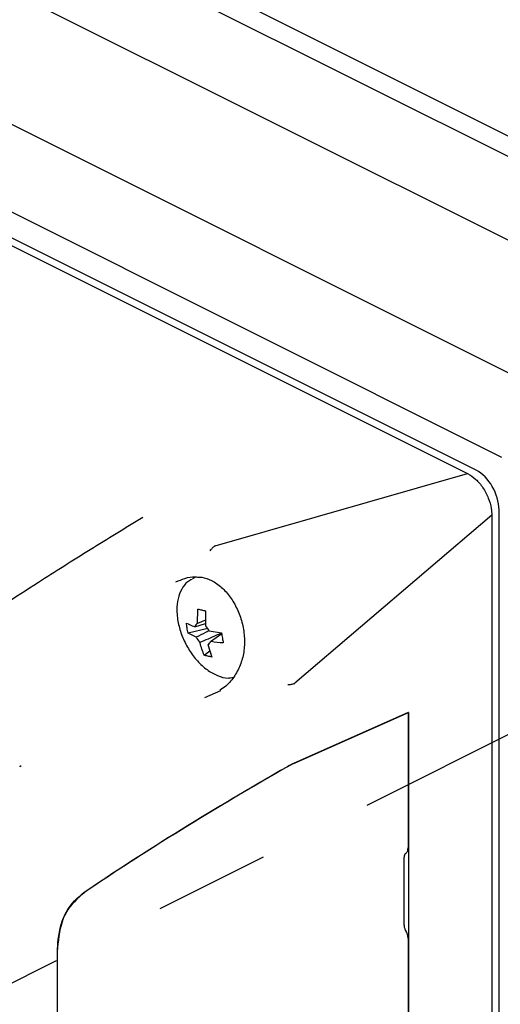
# Model space of a CAD drawing. Header units: millimetres. Extents: x 0 to 1680, y 0 to 1188.
# Tile 13 of 40: x 219 to 262, y 867 to 953. Entities that reach past the tile are written whole.
import ezdxf

# ---------------------------------------------------------------- set-up
doc = ezdxf.new("R2010")
doc.units = ezdxf.units.MM
doc.header["$LTSCALE"] = 4
doc.linetypes.add('CENTERX2', pattern=[20.32, 12.7, -2.54, 2.54, -2.54])

msp = doc.modelspace()

# ---------------------------------------------------------------- linework, layer by layer
at = {"color": 7, "linetype": 'CENTERX2'}
msp.add_line((177.121, 847.955), (451.326, 985.057), dxfattribs=at)
at = {"color": 7, "linetype": 'Continuous', "lineweight": 25}
for p, q in [((184.774, 981.75), (288.047, 930.114)), ((286.251, 929.216), (182.978, 980.852)), ((269.742, 918.456), (171.853, 967.4)), ((269.683, 930.131), (199.546, 965.199)), ((163.747, 963.78), (261.635, 914.836)), ((161.168, 962.141), (258.654, 913.398)), ((259.395, 913.695), (162.767, 962.009)), ((236.484, 907.054), (258.654, 913.398)), ((261.408, 790.446), (261.408, 910.222)), ((260.774, 909.741), (243.477, 894.994)), ((260.774, 909.741), (260.774, 790.204)), ((236.484, 907.054), (236.468, 907.047)), ((234.807, 904.333), (234.489, 904.174)), ((234.93, 900.244), (234.957, 901.509)), ((235.636, 900.523), (234.93, 900.244)), ((235.844, 899.798), (234.107, 899.384)), ((234.701, 899.963), (235.636, 900.254)), ((235.962, 899.596), (237.039, 899.426)), ((234.823, 899.033), (234.107, 899.384)), ((236.083, 898.667), (237.061, 899.356)), ((235.855, 898.386), (236.189, 897.301)), ((235.526, 897.457), (236.023, 897.841)), ((243.469, 894.989), (243.477, 894.994)), ((235.59, 893.754), (236.978, 894.377)), ((253.426, 892.431), (243.435, 887.979)), ((243.466, 887.994), (253.456, 892.446)), ((253.456, 892.446), (253.426, 892.424)), ((253.426, 892.431), (253.426, 880.559)), ((253.456, 892.446), (253.456, 800.675)), ((253.072, 873.763), (253.072, 879.737)), ((253.224, 880.062), (253.197, 880.043)), ((253.426, 872.59), (253.426, 861.575)), ((222.617, 871.415), (222.617, 818.675))]:
    msp.add_line(p, q, dxfattribs=at)
for centre, radius, start, end in [((235.153, 899.829), 0.471, 118.24349, 163.5327), ((234.559, 898.909), 1.562, 26.10351, 46.26706), ((236.225, 899.721), 1.562, 206.10351, 226.26706), ((235.632, 898.8), 0.471, 298.24349, 343.5327)]:
    msp.add_arc(centre, radius, start, end, dxfattribs=at)
for centre, major_axis, ratio, start_param, end_param in [((259.391, 911.226), (-1.274, 2.55), 0.613515, 4.029041, 5.597935), ((240.743, 882.442), (27.944, 16.452), 0.107189, 1.43325, 2.105746), ((240.773, 882.457), (27.944, 16.452), 0.107189, 1.43325, 2.105746), ((242.753, 887.478), (0.998, 0.588), 0.107189, 0.757281, 1.43325), ((242.784, 887.493), (0.998, 0.588), 0.107189, 0.757281, 1.43325)]:
    msp.add_ellipse(centre, major_axis=major_axis, ratio=ratio, start_param=start_param, end_param=end_param, dxfattribs=at)
at = {"color": 7, "linetype": 'Continuous', "lineweight": 18}
msp.add_open_spline([(257.45, 990.528), (257.339, 991.311), (256.808, 995.058), (255.545, 1001.909), (254.024, 1011.07), (252.921, 1019.434), (252.367, 1026.896), (252.262, 1033.365), (252.599, 1039.572), (253.391, 1044.917), (254.578, 1049.319), (256.064, 1052.797), (257.992, 1055.622), (260.424, 1057.685), (263.388, 1058.83), (266.771, 1059.154), (270.465, 1058.778), (274.383, 1057.817), (278.86, 1056.227), (283.805, 1053.982), (289.127, 1051.107), (294.965, 1047.557), (301.281, 1043.361), (308.062, 1038.688), (314.703, 1034.242), (321.242, 1030.28), (327.842, 1027.095), (334.581, 1024.545), (341.652, 1022.15), (349.179, 1019.48), (355.889, 1016.68), (361.615, 1013.897), (366.114, 1011.455), (370.533, 1008.742), (374.759, 1005.762), (378.683, 1002.515), (382.043, 999.145), (384.787, 995.702), (386.909, 992.237), (388.489, 988.532), (389.376, 984.66), (389.705, 980.741), (389.783, 976.73), (389.832, 972.622), (390.12, 967.95), (391.087, 962.653), (392.723, 956.871), (394.715, 951.128), (396.857, 945.438), (398.947, 939.817), (400.868, 934.063), (402.31, 928.187), (403.138, 922.268), (403.429, 916.509), (403.281, 910.868), (402.797, 905.301), (401.934, 898.68), (400.685, 891.016), (399.303, 882.162), (398.415, 873.947), (398.173, 866.379), (398.367, 859.668), (398.635, 853.021), (398.707, 846.626), (398.309, 840.995), (397.284, 836.254), (395.572, 832.493), (393.16, 829.458), (390.165, 827.098), (386.68, 825.402), (382.556, 824.286), (377.832, 823.89), (372.593, 824.35), (367.24, 825.665), (361.895, 827.873), (356.655, 830.854), (351.234, 834.545), (345.623, 838.774), (340.177, 843.043), (336.651, 845.53), (335.092, 846.63)], degree=3, knots=[0, 0, 0, 0, 0.004697, 0.022479, 0.040658, 0.059316, 0.072758, 0.086424, 0.100011, 0.113251, 0.123293, 0.132973, 0.142332, 0.151506, 0.160908, 0.170591, 0.18064, 0.191028, 0.201649, 0.215652, 0.229451, 0.243018, 0.261192, 0.278983, 0.296356, 0.313303, 0.329949, 0.347586, 0.365916, 0.385398, 0.4065, 0.418155, 0.429903, 0.441475, 0.452633, 0.463178, 0.472987, 0.480763, 0.488112, 0.49529, 0.502707, 0.510694, 0.51919, 0.527928, 0.536619, 0.547954, 0.559224, 0.570527, 0.581807, 0.592939, 0.603809, 0.61566, 0.627394, 0.63923, 0.651297, 0.663647, 0.676271, 0.69655, 0.71714, 0.737803, 0.751881, 0.765929, 0.779793, 0.793275, 0.806272, 0.816823, 0.827398, 0.838253, 0.849478, 0.861069, 0.87296, 0.887276, 0.901645, 0.915838, 0.929659, 0.943174, 0.956555, 0.972217, 0.987714, 1, 1, 1, 1], dxfattribs=at)
at = {"color": 7, "linetype": 'Continuous', "lineweight": 25}
for points, knots in [([(258.654, 913.398), (258.895, 913.248), (259.376, 912.948), (260.018, 912.178), (260.49, 911.278), (260.737, 910.428), (260.764, 909.939), (260.774, 909.741)], [0, 0, 0, 0, 0.216645, 0.433206, 0.649337, 0.857843, 1, 1, 1, 1]), ([(212.269, 898.098), (213.174, 898.717), (214.959, 899.938), (217.88, 901.873), (221.34, 904.118), (225.374, 906.674), (228.572, 908.624), (230.13, 909.574)], [0, 0, 0, 0, 0.181308, 0.357973, 0.529958, 0.771078, 1, 1, 1, 1]), ([(236.044, 906.614), (236.048, 906.62), (236.105, 906.71), (236.241, 906.885), (236.389, 906.991), (236.468, 907.047)], [0, 0, 0, 0, 0.033247, 0.485753, 1, 1, 1, 1]), ([(233.045, 903.894), (233.305, 904.006), (233.863, 904.249), (234.535, 904.382), (234.861, 904.328), (234.931, 904.316)], [0, 0, 0, 0, 0.405907, 0.872171, 1, 1, 1, 1]), ([(234.457, 904.111), (234.324, 904.048), (233.948, 903.869), (233.516, 903.278), (233.187, 902.436), (233.099, 901.556), (233.154, 900.775), (233.299, 899.966), (233.615, 898.988), (234.187, 897.889), (234.918, 896.921), (235.766, 896.145), (236.679, 895.637), (237.475, 895.405), (237.918, 895.488), (238.068, 895.516)], [0, 0, 0, 0, 0.0461675, 0.1305195, 0.2160405, 0.3047111, 0.3581884, 0.4060732, 0.4965019, 0.5869918, 0.6776669, 0.7687614, 0.8605609, 0.9527618, 1, 1, 1, 1]), ([(234.938, 904.308), (235.061, 904.31), (235.488, 904.316), (236.199, 904.04), (237.06, 903.466), (237.828, 902.595), (238.442, 901.54), (238.871, 900.353), (239.081, 899.105), (239.051, 897.868), (238.771, 896.695), (238.224, 895.636), (237.594, 894.846), (237.083, 894.5), (236.908, 894.381)], [0, 0, 0, 0, 0.034442, 0.119137, 0.212046, 0.302089, 0.391358, 0.481805, 0.572759, 0.663304, 0.754798, 0.849726, 0.948477, 1, 1, 1, 1]), ([(234.957, 901.509), (235.013, 901.496), (235.127, 901.47), (235.35, 901.42), (235.524, 901.384), (235.635, 901.361)], [0, 0, 0, 0, 0.2650775, 0.5301533, 1, 1, 1, 1]), ([(235.635, 901.361), (235.626, 900.933), (235.617, 900.487), (235.638, 900.055), (235.639, 900.038)], [0, 0, 0, 0, 0.959683, 1, 1, 1, 1]), ([(233.965, 900.283), (234.184, 900.179), (234.413, 900.071), (234.69, 899.967), (234.701, 899.963)], [0, 0, 0, 0, 0.959689, 1, 1, 1, 1]), ([(234.107, 899.384), (234.09, 899.462), (234.057, 899.618), (234.006, 899.917), (233.981, 900.14), (233.965, 900.283)], [0, 0, 0, 0, 0.265077, 0.530153, 1, 1, 1, 1]), ([(235.961, 899.597), (235.849, 899.549), (235.46, 899.38), (235.087, 899.177), (234.823, 899.033)], [0, 0, 0, 0, 0.288937, 1, 1, 1, 1]), ([(235.145, 898.592), (235.639, 898.803), (236.246, 899.061), (236.857, 899.335), (236.971, 899.386)], [0, 0, 0, 0, 0.814884, 1, 1, 1, 1]), ([(237.039, 899.426), (237.051, 899.346), (237.075, 899.185), (237.125, 898.886), (237.169, 898.672), (237.196, 898.535)], [0, 0, 0, 0, 0.265077, 0.530153, 1, 1, 1, 1]), ([(235.526, 897.457), (235.388, 897.812), (235.244, 898.181), (235.149, 898.576), (235.145, 898.592)], [0, 0, 0, 0, 0.959689, 1, 1, 1, 1]), ([(237.196, 898.535), (236.83, 898.565), (236.448, 898.597), (236.098, 898.664), (236.083, 898.667)], [0, 0, 0, 0, 0.959683, 1, 1, 1, 1]), ([(236.189, 897.301), (236.128, 897.312), (236.005, 897.334), (235.781, 897.384), (235.626, 897.428), (235.526, 897.457)], [0, 0, 0, 0, 0.2650774, 0.5301531, 1, 1, 1, 1]), ([(242.856, 894.879), (242.867, 894.879), (242.979, 894.881), (243.205, 894.902), (243.378, 894.959), (243.469, 894.989)], [0, 0, 0, 0, 0.046359, 0.50064, 1, 1, 1, 1]), ([(219.323, 887.671), (219.325, 887.673), (219.346, 887.696), (219.395, 887.734), (219.439, 887.769)], [0, 0, 0, 0, 0.087238, 1, 1, 1, 1]), ([(253.197, 880.043), (253.161, 880.007), (253.09, 879.935), (253.078, 879.803), (253.072, 879.737)], [0, 0, 0, 0, 0.500082, 1, 1, 1, 1]), ([(253.224, 880.062), (253.261, 880.096), (253.329, 880.159), (253.407, 880.323), (253.419, 880.47), (253.426, 880.559)], [0, 0, 0, 0, 0.310143, 0.580468, 1, 1, 1, 1]), ([(224.98, 876.632), (224.404, 876.11), (223.252, 875.066), (222.678, 873.074), (222.63, 871.779), (222.617, 871.415)], [0, 0, 0, 0, 0.418322, 0.836415, 1, 1, 1, 1]), ([(222.647, 871.43), (222.729, 872.355), (222.895, 874.205), (223.931, 875.825), (224.783, 876.474), (225.01, 876.647)], [0, 0, 0, 0, 0.423151, 0.846448, 1, 1, 1, 1]), ([(253.072, 873.763), (253.074, 873.727), (253.077, 873.654), (253.105, 873.538), (253.147, 873.423), (253.187, 873.352), (253.207, 873.316)], [0, 0, 0, 0, 0.250769, 0.50005, 0.75076, 1, 1, 1, 1]), ([(253.426, 872.59), (253.423, 872.65), (253.418, 872.769), (253.372, 872.957), (253.304, 873.144), (253.239, 873.259), (253.207, 873.316)], [0, 0, 0, 0, 0.252962, 0.503939, 0.752946, 1, 1, 1, 1])]:
    msp.add_open_spline(points, degree=3, knots=knots, dxfattribs=at)

doc.saveas('drawing.dxf')
